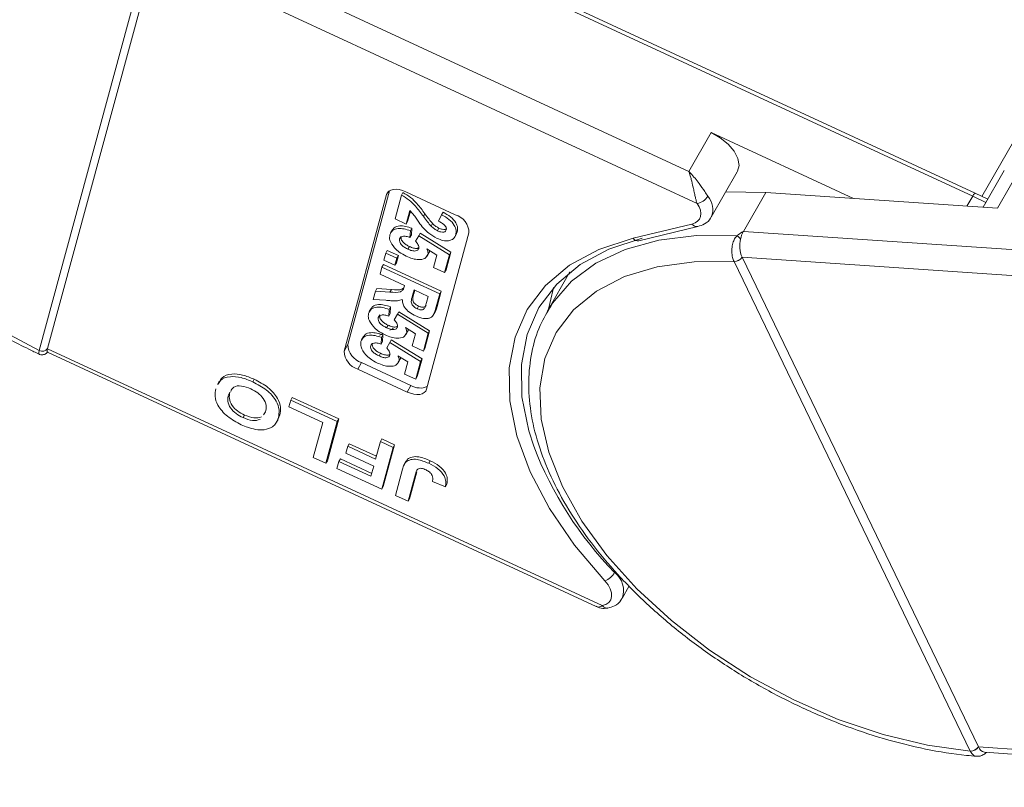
# Model space of a CAD drawing. Header units: millimetres. Extents: x 2471 to 3393, y -390 to 262.
# Tile 27 of 49: x 3008 to 3051, y 76 to 110. Entities that reach past the tile are written whole.
import ezdxf

# ---------------------------------------------------------------- set-up
doc = ezdxf.new("R2010")
doc.units = ezdxf.units.MM

msp = doc.modelspace()

# ---------------------------------------------------------------- linework, layer by layer
at = {"color": 7, "linetype": 'Continuous', "lineweight": 15}
for p, q in [((3050.17, 101.882), (3066.257, 129.882)), ((3037.379, 102.971), (3014.521, 113.568)), ((3013.706, 112.463), (3009.015, 95.147)), ((3009.381, 95.229), (3014.072, 112.544)), ((3014.072, 112.546), (3037.735, 101.575)), ((3027.384, 112.266), (3049.771, 101.887)), ((3049.878, 102.022), (3027.49, 112.401)), ((3038.355, 104.67), (3037.379, 102.971)), ((3038.355, 104.67), (3044.565, 101.791)), ((3050.857, 101.362), (3051.996, 103.344)), ((3038.356, 100.979), (3039.495, 102.961)), ((3051.151, 103.015), (3050.226, 101.405)), ((3022.326, 95.125), (3024.178, 101.961)), ((3022.488, 95.408), (3024.309, 102.13)), ((3024.247, 102.081), (3024.178, 101.961)), ((3024.549, 100.896), (3024.831, 101.939)), ((3024.831, 101.939), (3024.896, 102.052)), ((3025.021, 102.083), (3027.182, 101.081)), ((3040.733, 102.052), (3038.987, 102.076)), ((3039.757, 100.353), (3040.733, 102.052)), ((3050.857, 101.362), (3040.733, 102.052)), ((3049.522, 101.453), (3049.771, 101.887)), ((3049.771, 101.887), (3050.346, 101.613)), ((3050.429, 101.757), (3049.878, 102.022)), ((3025.194, 101.264), (3025.034, 100.671)), ((3025.221, 101.235), (3025.099, 100.785)), ((3025.786, 101.011), (3025.851, 101.124)), ((3026.45, 100.797), (3026.581, 101.082)), ((3026.581, 101.082), (3026.646, 101.195)), ((3025.034, 100.671), (3024.549, 100.896)), ((3025.034, 100.671), (3025.099, 100.785)), ((3026.127, 100.578), (3026.192, 100.691)), ((3037.515, 100.67), (3034.94, 100.049)), ((3024.435, 100.424), (3024.354, 100.282)), ((3025.22, 100.378), (3025.203, 100.087)), ((3025.203, 100.087), (3025.268, 100.2)), ((3025.22, 100.378), (3025.285, 100.491)), ((3025.285, 100.491), (3025.268, 100.2)), ((3025.582, 100.164), (3025.647, 100.277)), ((3025.647, 100.277), (3026.992, 99.447)), ((3027.779, 100.292), (3025.927, 93.455)), ((3026.402, 100.382), (3026.467, 100.496)), ((3027.154, 100.102), (3027.236, 100.244)), ((3027.203, 100.217), (3027.268, 100.33)), ((3027.268, 100.33), (3027.215, 100.237)), ((3035.197, 99.943), (3037.772, 100.564)), ((3061.288, 98.885), (3039.757, 100.353)), ((3024.749, 100.023), (3024.814, 100.136)), ((3025.45, 99.924), (3025.582, 100.164)), ((3025.582, 100.164), (3026.927, 99.333)), ((3024.061, 99.097), (3024.144, 99.403)), ((3024.144, 99.403), (3024.21, 99.517)), ((3024.144, 99.403), (3024.629, 99.179)), ((3024.21, 99.517), (3024.694, 99.292)), ((3025.115, 99.575), (3025.18, 99.688)), ((3026.375, 99.312), (3025.942, 99.583)), ((3025.948, 99.261), (3026.029, 99.403)), ((3025.984, 99.343), (3026.049, 99.456)), ((3026.051, 99.515), (3026.049, 99.456)), ((3026.232, 98.781), (3026.375, 99.312)), ((3026.927, 99.333), (3026.716, 98.556)), ((3026.992, 99.447), (3026.781, 98.67)), ((3026.927, 99.333), (3026.992, 99.447)), ((3023.978, 98.79), (3024.043, 98.903)), ((3024.043, 98.903), (3026.564, 97.734)), ((3024.546, 98.872), (3024.061, 99.097)), ((3024.629, 99.179), (3024.546, 98.872)), ((3024.546, 98.872), (3024.611, 98.985)), ((3024.694, 99.292), (3024.611, 98.985)), ((3024.629, 99.179), (3024.694, 99.292)), ((3039.351, 99.043), (3039.352, 99.04)), ((3039.352, 99.04), (3049.668, 77.645)), ((3039.703, 99.224), (3061.993, 97.704)), ((3039.704, 99.222), (3039.703, 99.224)), ((3050.02, 77.827), (3039.704, 99.222)), ((3023.895, 98.483), (3023.978, 98.79)), ((3024.962, 97.989), (3023.895, 98.483)), ((3023.978, 98.79), (3026.499, 97.621)), ((3026.716, 98.556), (3026.232, 98.781)), ((3026.716, 98.556), (3026.781, 98.67)), ((3032.187, 98.581), (3031.2, 96.863)), ((3023.596, 97.379), (3023.693, 97.737)), ((3023.693, 97.737), (3023.758, 97.851)), ((3023.693, 97.737), (3024.327, 97.699)), ((3023.758, 97.851), (3024.392, 97.812)), ((3024.327, 97.699), (3024.392, 97.812)), ((3024.943, 97.92), (3024.962, 97.989)), ((3025.382, 97.794), (3025.315, 97.547)), ((3025.315, 97.547), (3025.38, 97.66)), ((3025.413, 97.78), (3025.38, 97.66)), ((3025.996, 97.509), (3025.382, 97.794)), ((3026.499, 97.621), (3026.318, 96.952)), ((3026.564, 97.734), (3026.383, 97.065)), ((3026.499, 97.621), (3026.564, 97.734)), ((3024.147, 97.341), (3023.596, 97.379)), ((3025.925, 97.248), (3025.996, 97.509)), ((3023.504, 96.988), (3023.423, 96.847)), ((3024.289, 96.942), (3024.272, 96.651)), ((3024.272, 96.651), (3024.337, 96.764)), ((3024.289, 96.942), (3024.355, 97.055)), ((3024.355, 97.055), (3024.337, 96.764)), ((3024.519, 96.488), (3024.651, 96.728)), ((3024.651, 96.728), (3024.716, 96.842)), ((3024.651, 96.728), (3025.996, 95.898)), ((3024.716, 96.842), (3026.061, 96.011)), ((3025.513, 96.974), (3025.578, 97.087)), ((3026.218, 96.697), (3026.299, 96.838)), ((3026.318, 96.952), (3026.383, 97.065)), ((3031.35, 97.109), (3031.2, 96.863)), ((3023.818, 96.587), (3023.883, 96.701)), ((3023.993, 95.867), (3023.876, 95.814)), ((3024.184, 96.139), (3024.249, 96.253)), ((3024.48, 96.117), (3024.328, 96.034)), ((3025.445, 95.876), (3025.012, 96.148)), ((3025.017, 95.826), (3025.099, 95.967)), ((3025.053, 95.907), (3025.118, 96.02)), ((3025.121, 96.079), (3025.118, 96.02)), ((3025.301, 95.345), (3025.445, 95.876)), ((3025.996, 95.898), (3025.786, 95.121)), ((3026.061, 96.011), (3025.851, 95.234)), ((3025.996, 95.898), (3026.061, 96.011)), ((3023.172, 95.761), (3023.091, 95.62)), ((3023.486, 95.36), (3023.551, 95.474)), ((3023.957, 95.715), (3023.94, 95.424)), ((3023.94, 95.424), (3024.005, 95.537)), ((3023.957, 95.715), (3024.022, 95.828)), ((3024.022, 95.828), (3024.005, 95.537)), ((3024.187, 95.261), (3024.319, 95.501)), ((3024.319, 95.501), (3024.384, 95.615)), ((3024.319, 95.501), (3025.664, 94.671)), ((3024.384, 95.615), (3025.729, 94.784)), ((3009.015, 95.147), (3009.014, 95.145)), ((3009.37, 95.068), (3033.325, 83.962)), ((3009.381, 95.227), (3009.381, 95.229)), ((3033.597, 84), (3009.381, 95.227)), ((3022.488, 95.408), (3022.326, 95.125)), ((3023.852, 94.912), (3023.917, 95.026)), ((3025.786, 95.121), (3025.301, 95.345)), ((3025.786, 95.121), (3025.851, 95.234)), ((3023.085, 94.619), (3022.923, 94.335)), ((3025.246, 93.617), (3023.085, 94.619)), ((3025.112, 94.649), (3024.679, 94.921)), ((3024.685, 94.599), (3024.766, 94.74)), ((3024.72, 94.68), (3024.785, 94.793)), ((3024.788, 94.852), (3024.785, 94.793)), ((3024.968, 94.118), (3025.112, 94.649)), ((3025.664, 94.671), (3025.453, 93.894)), ((3025.729, 94.784), (3025.518, 94.007)), ((3025.664, 94.671), (3025.729, 94.784)), ((3025.084, 93.333), (3022.923, 94.335)), ((3016.874, 93.805), (3016.793, 93.663)), ((3018.336, 93.78), (3018.401, 93.893)), ((3025.453, 93.894), (3024.968, 94.118)), ((3025.453, 93.894), (3025.518, 94.007)), ((3017.273, 93.213), (3017.338, 93.327)), ((3025.246, 93.617), (3025.084, 93.333)), ((3019.914, 92.68), (3019.996, 92.984)), ((3019.996, 92.984), (3020.061, 93.097)), ((3019.996, 92.984), (3022.028, 92.042)), ((3020.061, 93.097), (3022.093, 92.155)), ((3018.802, 92.33), (3018.899, 92.465)), ((3021.391, 91.995), (3019.914, 92.68)), ((3017.913, 92.213), (3017.978, 92.326)), ((3019.365, 91.997), (3019.447, 92.138)), ((3019.522, 92.333), (3019.433, 92.127)), ((3019.457, 92.22), (3019.522, 92.333)), ((3022.028, 92.042), (3021.534, 90.219)), ((3022.093, 92.155), (3021.599, 90.332)), ((3022.028, 92.042), (3022.093, 92.155)), ((3020.98, 90.476), (3021.391, 91.995)), ((3023.703, 90.397), (3023.912, 91.168)), ((3023.912, 91.168), (3023.977, 91.282)), ((3023.912, 91.168), (3024.466, 90.911)), ((3023.977, 91.282), (3024.531, 91.025)), ((3022.402, 90.658), (3022.484, 90.962)), ((3022.484, 90.962), (3022.549, 91.075)), ((3022.484, 90.962), (3023.703, 90.397)), ((3022.549, 91.075), (3023.737, 90.525)), ((3024.466, 90.911), (3023.972, 89.088)), ((3024.531, 91.025), (3024.037, 89.202)), ((3024.466, 90.911), (3024.531, 91.025)), ((3021.534, 90.219), (3020.98, 90.476)), ((3021.534, 90.219), (3021.599, 90.332)), ((3022.014, 89.996), (3022.097, 90.3)), ((3022.097, 90.3), (3022.162, 90.413)), ((3022.097, 90.3), (3023.5, 89.649)), ((3022.162, 90.413), (3023.535, 89.777)), ((3023.621, 90.093), (3022.402, 90.658)), ((3025.034, 90.315), (3024.953, 90.173)), ((3025.03, 90.298), (3025.096, 90.394)), ((3025.031, 90.281), (3025.096, 90.394)), ((3026.02, 90.217), (3026.085, 90.33)), ((3023.972, 89.088), (3022.014, 89.996)), ((3023.5, 89.649), (3023.621, 90.093)), ((3024.563, 88.814), (3024.874, 89.964)), ((3025.502, 89.851), (3025.182, 88.671)), ((3025.437, 89.737), (3025.502, 89.851)), ((3025.437, 89.737), (3025.117, 88.558)), ((3026.746, 89.197), (3026.185, 89.43)), ((3023.972, 89.088), (3024.037, 89.202)), ((3026.746, 89.197), (3026.811, 89.31)), ((3025.117, 88.558), (3024.563, 88.814)), ((3025.117, 88.558), (3025.182, 88.671)), ((3034.465, 84.316), (3034.777, 84.858)), ((3050.021, 77.826), (3050.02, 77.827)), ((3072.831, 76.27), (3050.021, 77.826)), ((3049.668, 77.645), (3049.67, 77.643)), ((3050.292, 77.594), (3072.8, 76.059))]:
    msp.add_line(p, q, dxfattribs=at)
at = {"color": 7, "linetype": 'Continuous', "lineweight": 15, "flags": 128}
for points in [[(3009.015, 95.147), (3007.122, 96.147), (3005.319, 97.296), (3003.64, 98.573), (3002.12, 99.952), (3000.789, 101.404), (2999.673, 102.902), (2998.795, 104.416), (2998.171, 105.915), (2997.814, 107.37), (2997.732, 108.752), (2997.926, 110.033), (2998.392, 111.188), (2999.121, 112.194), (3000.098, 113.031), (3001.305, 113.681), (3002.716, 114.134), (3004.304, 114.378), (3006.037, 114.41), (3007.881, 114.229), (3009.8, 113.838), (3011.754, 113.246), (3013.706, 112.463)], [(3039.495, 102.961), (3039.504, 102.977), (3039.569, 103.237), (3039.518, 103.538), (3039.354, 103.857), (3039.09, 104.168), (3038.748, 104.447), (3038.355, 104.67)], [(3024.178, 101.961), (3024.216, 102.044), (3024.28, 102.11), (3024.368, 102.158), (3024.476, 102.186), (3024.6, 102.192), (3024.736, 102.176), (3024.879, 102.14), (3025.021, 102.083)], [(3037.735, 101.575), (3037.824, 101.424), (3037.88, 101.275), (3037.902, 101.133), (3037.89, 101.003), (3037.843, 100.888), (3037.763, 100.792), (3037.652, 100.719), (3037.515, 100.67)], [(3039.484, 100.165), (3037.71, 100.169), (3036.071, 99.966), (3034.597, 99.559), (3033.315, 98.957), (3032.25, 98.17), (3031.419, 97.213), (3031.35, 97.109)], [(3034.94, 100.049), (3033.45, 99.562), (3032.169, 98.873), (3031.12, 97.994), (3030.323, 96.942), (3029.792, 95.736), (3029.538, 94.397), (3029.564, 92.951), (3029.87, 91.424), (3030.451, 89.844), (3031.296, 88.24), (3032.389, 86.64), (3033.711, 85.076)], [(3030.606, 90.965), (3030.39, 91.638), (3030.091, 93.129), (3030.065, 94.541), (3030.314, 95.847), (3030.832, 97.025), (3031.61, 98.052), (3032.634, 98.91), (3033.884, 99.582), (3035.339, 100.058)], [(3049.668, 77.645), (3047.793, 77.903), (3045.857, 78.368), (3043.899, 79.03), (3041.958, 79.878), (3040.073, 80.894), (3038.28, 82.057), (3036.616, 83.345), (3035.114, 84.732), (3033.803, 86.191), (3032.71, 87.692), (3031.856, 89.205), (3031.258, 90.702), (3030.929, 92.151), (3030.875, 93.523), (3031.096, 94.793), (3031.589, 95.934), (3032.343, 96.924), (3033.344, 97.743), (3034.572, 98.374), (3036.002, 98.806), (3037.606, 99.029), (3039.352, 99.04)], [(3031.254, 96.958), (3031.453, 97.83), (3031.478, 97.909)], [(3009.381, 95.227), (3009.367, 95.171), (3009.36, 95.126), (3009.358, 95.094), (3009.363, 95.074), (3009.37, 95.068)], [(3025.927, 93.455), (3025.89, 93.373), (3025.825, 93.306), (3025.737, 93.258), (3025.629, 93.231), (3025.505, 93.225), (3025.369, 93.24), (3025.227, 93.277), (3025.084, 93.333)], [(3033.711, 85.076), (3033.849, 84.904), (3033.947, 84.729), (3034.001, 84.558), (3034.008, 84.398), (3033.969, 84.258), (3033.885, 84.141), (3033.759, 84.054), (3033.597, 84)]]:
    msp.add_lwpolyline(points, dxfattribs=at)
at = {"color": 7, "linetype": 'Continuous', "lineweight": 15}
for centre, radius, start, end in [((3037.636, 102.241), 0.673, 278.4878, 328.1799), ((3037.569, 101.315), 0.857, 336.8857, 41.7636), ((3050.011, 101.808), 0.252, 121.7971, 161.6667), ((3026.934, 100.273), 0.845, 1.2429, 72.9224), ((3037.728, 100.823), 0.262, 215.6467, 279.5651), ((3040.758, 99.8), 1.144, 151.0756, 169.0814), ((3035.155, 100.207), 0.267, 216.3125, 278.9018), ((3039.025, 99.547), 0.769, 37.6123, 53.4297), ((3040.91, 99.727), 1.308, 167.1961, 202.6179), ((3039.366, 99.446), 0.403, 267.8473, 326.6086), ((3039.367, 99.441), 0.402, 267.8861, 326.8884), ((3009.151, 95.394), 0.284, 241.3448, 323.9307), ((3009.152, 95.397), 0.284, 241.2882, 323.7724), ((3023.171, 95.143), 0.845, 181.2429, 252.9224), ((3023.334, 95.427), 0.845, 181.2429, 252.9224), ((3025.65, 94.306), 0.799, 239.6933, 292.7488), ((3045.824, 96.807), 16.301, 200.999, 224.2068), ((3033.39, 85.886), 0.871, 291.6254, 329.3125), ((3033.54, 84.658), 0.987, 339.8417, 52.5595), ((3033.809, 84.148), 0.258, 214.8432, 276.9296), ((3049.683, 78.047), 0.402, 267.8861, 326.8884), ((3049.684, 78.043), 0.4, 267.9175, 327.166), ((3050.354, 77.942), 0.353, 199.1584, 259.7544)]:
    msp.add_arc(centre, radius, start, end, dxfattribs=at)
for points, knots in [([(2998.319, 112.576), (2998.171, 112.361), (2997.794, 111.811), (2997.437, 110.784), (2997.228, 109.542), (2997.259, 108.218), (2997.52, 106.834), (2998.011, 105.405), (2998.725, 103.956), (2999.651, 102.511), (3000.773, 101.094), (3002.07, 99.729), (3003.521, 98.436), (3005.102, 97.234), (3006.79, 96.146), (3008.11, 95.415), (3008.858, 95.061), (3009.005, 94.991)], [0, 0, 0, 0, 0.044628, 0.114325, 0.184062, 0.254492, 0.325936, 0.398283, 0.471194, 0.544346, 0.617504, 0.690587, 0.763581, 0.836503, 0.909381, 0.982247, 1, 1, 1, 1]), ([(3037.379, 102.971), (3037.38, 102.969), (3037.387, 102.963), (3037.409, 102.941), (3037.435, 102.914), (3037.582, 102.757), (3037.802, 102.486), (3038.045, 102.127), (3038.163, 101.953), (3038.208, 101.886)], [0, 0, 0, 0, 0.0050875, 0.0203691, 0.0708073, 0.0890863, 0.5003107, 0.809226, 1, 1, 1, 1]), ([(3037.735, 101.575), (3037.724, 101.613), (3037.7, 101.69), (3037.663, 101.839), (3037.623, 102.017), (3037.589, 102.173), (3037.543, 102.377), (3037.498, 102.569), (3037.447, 102.756), (3037.421, 102.841), (3037.406, 102.888), (3037.398, 102.915), (3037.39, 102.938), (3037.385, 102.953), (3037.382, 102.961), (3037.38, 102.967), (3037.379, 102.969), (3037.379, 102.971)], [0, 0, 0, 0, 0.101029, 0.204946, 0.337168, 0.474297, 0.5162, 0.743651, 0.85309, 0.914248, 0.93217, 0.960137, 0.976545, 0.986194, 0.994698, 0.995932, 1, 1, 1, 1]), ([(3024.831, 101.939), (3024.947, 101.869), (3025.179, 101.728), (3025.499, 101.401), (3025.677, 101.159), (3025.786, 101.011)], [0, 0, 0, 0, 0.2795508, 0.5593318, 1, 1, 1, 1]), ([(3024.896, 102.052), (3025.012, 101.982), (3025.244, 101.841), (3025.564, 101.514), (3025.742, 101.272), (3025.851, 101.124)], [0, 0, 0, 0, 0.279551, 0.559332, 1, 1, 1, 1]), ([(3025.794, 100.493), (3025.724, 100.58), (3025.608, 100.724), (3025.469, 100.927), (3025.351, 101.1), (3025.247, 101.209), (3025.194, 101.264)], [0, 0, 0, 0, 0.3399849, 0.5601859, 0.7803799, 1, 1, 1, 1]), ([(3025.851, 101.124), (3025.91, 101.043), (3026.016, 100.897), (3026.138, 100.754), (3026.192, 100.691)], [0, 0, 0, 0, 0.560235, 1, 1, 1, 1]), ([(3026.581, 101.082), (3026.694, 101.017), (3026.918, 100.889), (3027.15, 100.633), (3027.231, 100.399), (3027.212, 100.278), (3027.203, 100.217)], [0, 0, 0, 0, 0.2807519, 0.5589701, 0.7792745, 1, 1, 1, 1]), ([(3026.646, 101.195), (3026.759, 101.131), (3026.983, 101.002), (3027.215, 100.746), (3027.297, 100.512), (3027.277, 100.391), (3027.268, 100.33)], [0, 0, 0, 0, 0.2807519, 0.5589701, 0.7792745, 1, 1, 1, 1]), ([(3025.786, 101.011), (3025.845, 100.929), (3025.951, 100.784), (3026.073, 100.641), (3026.127, 100.578)], [0, 0, 0, 0, 0.560235, 1, 1, 1, 1]), ([(3026.192, 100.691), (3026.238, 100.649), (3026.32, 100.574), (3026.422, 100.519), (3026.467, 100.496)], [0, 0, 0, 0, 0.5601166, 1, 1, 1, 1]), ([(3026.784, 100.418), (3026.788, 100.442), (3026.795, 100.488), (3026.759, 100.573), (3026.65, 100.69), (3026.533, 100.753), (3026.45, 100.797)], [0, 0, 0, 0, 0.187236, 0.374084, 0.560696, 1, 1, 1, 1]), ([(3037.772, 100.564), (3037.868, 100.597), (3038.082, 100.671), (3038.297, 100.834), (3038.342, 100.973), (3038.35, 100.995)], [0, 0, 0, 0, 0.409638, 0.905723, 1, 1, 1, 1]), ([(3024.533, 99.627), (3024.446, 99.743), (3024.289, 99.95), (3024.314, 100.127), (3024.325, 100.205)], [0, 0, 0, 0, 0.558353, 1, 1, 1, 1]), ([(3024.325, 100.205), (3024.355, 100.274), (3024.414, 100.412), (3024.66, 100.49), (3024.943, 100.471), (3025.128, 100.409), (3025.22, 100.378)], [0, 0, 0, 0, 0.279948, 0.559031, 0.779331, 1, 1, 1, 1]), ([(3024.443, 100.401), (3024.461, 100.438), (3024.511, 100.543), (3024.727, 100.602), (3025.008, 100.584), (3025.193, 100.522), (3025.285, 100.491)], [0, 0, 0, 0, 0.178533, 0.496922, 0.748251, 1, 1, 1, 1]), ([(3026.384, 100.045), (3026.258, 100.116), (3026.031, 100.242), (3025.866, 100.416), (3025.794, 100.493)], [0, 0, 0, 0, 0.558458, 1, 1, 1, 1]), ([(3026.127, 100.578), (3026.173, 100.536), (3026.255, 100.461), (3026.357, 100.406), (3026.402, 100.382)], [0, 0, 0, 0, 0.560117, 1, 1, 1, 1]), ([(3027.203, 100.217), (3027.177, 100.151), (3027.125, 100.02), (3026.911, 99.932), (3026.645, 99.941), (3026.471, 100.011), (3026.384, 100.045)], [0, 0, 0, 0, 0.280568, 0.55975, 0.779795, 1, 1, 1, 1]), ([(3026.402, 100.382), (3026.45, 100.362), (3026.546, 100.321), (3026.676, 100.312), (3026.758, 100.351), (3026.775, 100.396), (3026.784, 100.418)], [0, 0, 0, 0, 0.280664, 0.559461, 0.779366, 1, 1, 1, 1]), ([(3026.467, 100.496), (3026.515, 100.475), (3026.61, 100.435), (3026.744, 100.423), (3026.793, 100.455), (3026.814, 100.469)], [0, 0, 0, 0, 0.360118, 0.717842, 1, 1, 1, 1]), ([(3039.757, 100.353), (3039.756, 100.353), (3039.678, 100.303), (3039.584, 100.243), (3039.499, 100.177), (3039.484, 100.165)], [0, 0, 0, 0, 0.012087, 0.82463, 1, 1, 1, 1]), ([(3024.749, 100.023), (3024.745, 99.981), (3024.738, 99.896), (3024.832, 99.754), (3024.971, 99.647), (3025.067, 99.599), (3025.115, 99.575)], [0, 0, 0, 0, 0.279573, 0.558664, 0.778923, 1, 1, 1, 1]), ([(3025.203, 100.087), (3025.146, 100.106), (3025.031, 100.143), (3024.888, 100.14), (3024.785, 100.1), (3024.761, 100.049), (3024.749, 100.023)], [0, 0, 0, 0, 0.2802995, 0.5599611, 0.7800424, 1, 1, 1, 1]), ([(3024.814, 100.136), (3024.81, 100.094), (3024.803, 100.01), (3024.897, 99.868), (3025.036, 99.76), (3025.132, 99.712), (3025.18, 99.688)], [0, 0, 0, 0, 0.279573, 0.558664, 0.778923, 1, 1, 1, 1]), ([(3025.583, 99.611), (3025.586, 99.637), (3025.593, 99.689), (3025.55, 99.799), (3025.488, 99.877), (3025.45, 99.924)], [0, 0, 0, 0, 0.279963, 0.560065, 1, 1, 1, 1]), ([(3039.484, 100.165), (3039.464, 100.144), (3039.404, 100.08), (3039.324, 99.934), (3039.262, 99.715), (3039.247, 99.46), (3039.278, 99.222), (3039.328, 99.098), (3039.351, 99.043)], [0, 0, 0, 0, 0.0736104, 0.2252813, 0.4127189, 0.6160541, 0.826783, 1, 1, 1, 1]), ([(3025.042, 99.263), (3024.935, 99.32), (3024.743, 99.421), (3024.597, 99.564), (3024.533, 99.627)], [0, 0, 0, 0, 0.559534, 1, 1, 1, 1]), ([(3025.984, 99.343), (3025.948, 99.278), (3025.878, 99.147), (3025.604, 99.104), (3025.314, 99.149), (3025.133, 99.225), (3025.042, 99.263)], [0, 0, 0, 0, 0.2790069, 0.5586194, 0.7790735, 1, 1, 1, 1]), ([(3025.115, 99.575), (3025.173, 99.55), (3025.288, 99.501), (3025.446, 99.486), (3025.549, 99.53), (3025.572, 99.584), (3025.583, 99.611)], [0, 0, 0, 0, 0.280898, 0.55946, 0.779497, 1, 1, 1, 1]), ([(3025.18, 99.688), (3025.237, 99.664), (3025.352, 99.615), (3025.515, 99.597), (3025.577, 99.634), (3025.604, 99.65)], [0, 0, 0, 0, 0.360358, 0.71772, 1, 1, 1, 1]), ([(3025.942, 99.583), (3025.963, 99.535), (3025.999, 99.449), (3025.988, 99.375), (3025.984, 99.343)], [0, 0, 0, 0, 0.559888, 1, 1, 1, 1]), ([(3024.327, 97.699), (3024.495, 97.685), (3024.73, 97.667), (3024.91, 97.79), (3024.932, 97.876), (3024.943, 97.92)], [0, 0, 0, 0, 0.561022, 0.779295, 1, 1, 1, 1]), ([(3024.392, 97.812), (3024.566, 97.794), (3024.791, 97.772), (3024.906, 97.868), (3024.932, 97.89)], [0, 0, 0, 0, 0.777127, 1, 1, 1, 1]), ([(3025.38, 97.66), (3025.351, 97.572), (3025.314, 97.462), (3025.334, 97.305), (3025.386, 97.219), (3025.472, 97.141), (3025.543, 97.105), (3025.578, 97.087)], [0, 0, 0, 0, 0.5009624, 0.6257853, 0.7504363, 0.8750317, 1, 1, 1, 1]), ([(3023.512, 96.965), (3023.53, 97.002), (3023.58, 97.107), (3023.796, 97.166), (3024.077, 97.148), (3024.262, 97.086), (3024.355, 97.055)], [0, 0, 0, 0, 0.178533, 0.496922, 0.748251, 1, 1, 1, 1]), ([(3024.867, 97.378), (3024.799, 97.355), (3024.687, 97.316), (3024.491, 97.315), (3024.321, 97.325), (3024.205, 97.335), (3024.147, 97.341)], [0, 0, 0, 0, 0.339579, 0.559591, 0.779787, 1, 1, 1, 1]), ([(3025.452, 96.656), (3025.356, 96.707), (3025.165, 96.808), (3024.963, 97.018), (3024.874, 97.215), (3024.869, 97.324), (3024.867, 97.378)], [0, 0, 0, 0, 0.279954, 0.558933, 0.779174, 1, 1, 1, 1]), ([(3025.315, 97.547), (3025.286, 97.459), (3025.249, 97.349), (3025.269, 97.191), (3025.321, 97.106), (3025.407, 97.028), (3025.478, 96.992), (3025.513, 96.974)], [0, 0, 0, 0, 0.500962, 0.625785, 0.750436, 0.875032, 1, 1, 1, 1]), ([(3025.851, 97.008), (3025.867, 97.052), (3025.894, 97.131), (3025.916, 97.212), (3025.925, 97.248)], [0, 0, 0, 0, 0.559921, 1, 1, 1, 1]), ([(3023.603, 96.191), (3023.515, 96.307), (3023.358, 96.515), (3023.383, 96.691), (3023.395, 96.769)], [0, 0, 0, 0, 0.558353, 1, 1, 1, 1]), ([(3023.395, 96.769), (3023.424, 96.838), (3023.483, 96.976), (3023.729, 97.054), (3024.012, 97.035), (3024.197, 96.973), (3024.289, 96.942)], [0, 0, 0, 0, 0.279948, 0.559031, 0.779331, 1, 1, 1, 1]), ([(3026.318, 96.952), (3026.297, 96.88), (3026.254, 96.737), (3026.143, 96.581), (3025.962, 96.538), (3025.747, 96.544), (3025.57, 96.612), (3025.452, 96.656)], [0, 0, 0, 0, 0.2511432, 0.5005272, 0.6257353, 0.7510496, 1, 1, 1, 1]), ([(3025.513, 96.974), (3025.555, 96.957), (3025.638, 96.923), (3025.778, 96.923), (3025.824, 96.976), (3025.851, 97.008)], [0, 0, 0, 0, 0.281129, 0.561183, 1, 1, 1, 1]), ([(3025.578, 97.087), (3025.62, 97.07), (3025.703, 97.036), (3025.843, 97.036), (3025.889, 97.089), (3025.916, 97.122)], [0, 0, 0, 0, 0.281129, 0.561183, 1, 1, 1, 1]), ([(3026.383, 97.065), (3026.369, 96.988), (3026.353, 96.9), (3026.292, 96.837), (3026.284, 96.829)], [0, 0, 0, 0, 0.866817, 1, 1, 1, 1]), ([(3031.38, 97.124), (3031.205, 96.835), (3030.817, 96.2), (3030.489, 95.075), (3030.349, 93.809), (3030.446, 92.466), (3030.772, 91.067), (3031.328, 89.629), (3032.105, 88.178), (3033.089, 86.739), (3034.263, 85.335), (3035.606, 83.989), (3037.097, 82.72), (3038.711, 81.549), (3040.424, 80.491), (3042.21, 79.565), (3044.04, 78.784), (3045.887, 78.159), (3047.721, 77.707), (3049.07, 77.487), (3049.793, 77.429), (3049.936, 77.418)], [0, 0, 0, 0, 0.044357, 0.097679, 0.151162, 0.205282, 0.260184, 0.31571, 0.371591, 0.427601, 0.483582, 0.5395, 0.595352, 0.651155, 0.70693, 0.762704, 0.818498, 0.874337, 0.930246, 0.986253, 1, 1, 1, 1]), ([(3023.818, 96.587), (3023.815, 96.545), (3023.808, 96.461), (3023.901, 96.319), (3024.04, 96.211), (3024.136, 96.163), (3024.184, 96.139)], [0, 0, 0, 0, 0.279573, 0.558664, 0.778923, 1, 1, 1, 1]), ([(3024.272, 96.651), (3024.215, 96.67), (3024.101, 96.708), (3023.957, 96.704), (3023.855, 96.665), (3023.83, 96.613), (3023.818, 96.587)], [0, 0, 0, 0, 0.2803, 0.559961, 0.780042, 1, 1, 1, 1]), ([(3023.883, 96.701), (3023.88, 96.658), (3023.873, 96.574), (3023.966, 96.432), (3024.105, 96.324), (3024.201, 96.277), (3024.249, 96.253)], [0, 0, 0, 0, 0.279573, 0.558664, 0.778923, 1, 1, 1, 1]), ([(3024.652, 96.175), (3024.656, 96.201), (3024.662, 96.254), (3024.62, 96.364), (3024.557, 96.441), (3024.519, 96.488)], [0, 0, 0, 0, 0.2799631, 0.5600652, 1, 1, 1, 1]), ([(3023.179, 95.738), (3023.197, 95.775), (3023.248, 95.88), (3023.464, 95.939), (3023.745, 95.921), (3023.93, 95.859), (3024.022, 95.828)], [0, 0, 0, 0, 0.178533, 0.496922, 0.748251, 1, 1, 1, 1]), ([(3024.112, 95.828), (3024.004, 95.884), (3023.812, 95.985), (3023.667, 96.128), (3023.603, 96.191)], [0, 0, 0, 0, 0.559534, 1, 1, 1, 1]), ([(3025.053, 95.907), (3025.018, 95.842), (3024.947, 95.712), (3024.674, 95.669), (3024.384, 95.713), (3024.202, 95.789), (3024.112, 95.828)], [0, 0, 0, 0, 0.279007, 0.558619, 0.779074, 1, 1, 1, 1]), ([(3024.184, 96.139), (3024.242, 96.114), (3024.357, 96.065), (3024.516, 96.051), (3024.619, 96.094), (3024.641, 96.148), (3024.652, 96.175)], [0, 0, 0, 0, 0.280898, 0.55946, 0.779497, 1, 1, 1, 1]), ([(3024.249, 96.253), (3024.307, 96.228), (3024.422, 96.179), (3024.584, 96.162), (3024.646, 96.198), (3024.674, 96.214)], [0, 0, 0, 0, 0.360358, 0.71772, 1, 1, 1, 1]), ([(3025.012, 96.148), (3025.032, 96.099), (3025.068, 96.013), (3025.057, 95.939), (3025.053, 95.907)], [0, 0, 0, 0, 0.559888, 1, 1, 1, 1]), ([(3023.27, 94.964), (3023.183, 95.08), (3023.026, 95.288), (3023.051, 95.464), (3023.062, 95.542)], [0, 0, 0, 0, 0.558353, 1, 1, 1, 1]), ([(3023.062, 95.542), (3023.092, 95.611), (3023.151, 95.749), (3023.397, 95.827), (3023.68, 95.808), (3023.865, 95.746), (3023.957, 95.715)], [0, 0, 0, 0, 0.279948, 0.559031, 0.779331, 1, 1, 1, 1]), ([(3023.94, 95.424), (3023.882, 95.443), (3023.768, 95.481), (3023.625, 95.477), (3023.522, 95.438), (3023.498, 95.386), (3023.486, 95.36)], [0, 0, 0, 0, 0.2803, 0.559961, 0.780042, 1, 1, 1, 1]), ([(3023.551, 95.474), (3023.547, 95.431), (3023.54, 95.347), (3023.634, 95.205), (3023.773, 95.097), (3023.869, 95.05), (3023.917, 95.026)], [0, 0, 0, 0, 0.2795727, 0.5586639, 0.7789233, 1, 1, 1, 1]), ([(3009.014, 95.145), (3009.013, 95.139), (3008.998, 95.084), (3008.983, 95.011), (3009, 95.001), (3009.007, 94.997)], [0, 0, 0, 0, 0.060856, 0.614943, 1, 1, 1, 1]), ([(3009.005, 94.992), (3009.014, 94.986), (3009.05, 94.963), (3009.124, 94.956), (3009.207, 94.966), (3009.272, 94.992), (3009.33, 95.026), (3009.365, 95.054), (3009.395, 95.074), (3009.4, 95.077)], [0, 0, 0, 0, 0.055232, 0.245857, 0.406265, 0.550708, 0.703342, 0.955039, 1, 1, 1, 1]), ([(3023.486, 95.36), (3023.482, 95.318), (3023.475, 95.234), (3023.569, 95.092), (3023.708, 94.984), (3023.804, 94.936), (3023.852, 94.912)], [0, 0, 0, 0, 0.279573, 0.558664, 0.778923, 1, 1, 1, 1]), ([(3023.917, 95.026), (3023.974, 95.001), (3024.089, 94.952), (3024.252, 94.934), (3024.314, 94.971), (3024.341, 94.987)], [0, 0, 0, 0, 0.3603575, 0.7177197, 1, 1, 1, 1]), ([(3024.32, 94.948), (3024.323, 94.974), (3024.33, 95.027), (3024.287, 95.137), (3024.225, 95.214), (3024.187, 95.261)], [0, 0, 0, 0, 0.279963, 0.560065, 1, 1, 1, 1]), ([(3023.779, 94.601), (3023.672, 94.657), (3023.48, 94.758), (3023.334, 94.901), (3023.27, 94.964)], [0, 0, 0, 0, 0.559534, 1, 1, 1, 1]), ([(3024.72, 94.68), (3024.685, 94.615), (3024.615, 94.485), (3024.341, 94.442), (3024.051, 94.486), (3023.87, 94.562), (3023.779, 94.601)], [0, 0, 0, 0, 0.2790069, 0.5586194, 0.7790735, 1, 1, 1, 1]), ([(3023.852, 94.912), (3023.91, 94.887), (3024.025, 94.838), (3024.183, 94.824), (3024.286, 94.867), (3024.309, 94.921), (3024.32, 94.948)], [0, 0, 0, 0, 0.280898, 0.55946, 0.779497, 1, 1, 1, 1]), ([(3024.679, 94.921), (3024.699, 94.872), (3024.736, 94.786), (3024.725, 94.712), (3024.72, 94.68)], [0, 0, 0, 0, 0.5598879, 1, 1, 1, 1]), ([(3016.827, 93.662), (3016.854, 93.722), (3016.937, 93.905), (3017.301, 94.031), (3017.828, 93.99), (3018.167, 93.85), (3018.336, 93.78)], [0, 0, 0, 0, 0.157178, 0.483948, 0.741611, 1, 1, 1, 1]), ([(3016.892, 93.776), (3016.919, 93.835), (3017.002, 94.018), (3017.366, 94.145), (3017.893, 94.103), (3018.232, 93.963), (3018.401, 93.893)], [0, 0, 0, 0, 0.157178, 0.483948, 0.741611, 1, 1, 1, 1]), ([(3018.336, 93.78), (3018.546, 93.669), (3018.965, 93.447), (3019.374, 92.973), (3019.515, 92.549), (3019.476, 92.33), (3019.457, 92.22)], [0, 0, 0, 0, 0.279942, 0.558704, 0.779045, 1, 1, 1, 1]), ([(3018.401, 93.893), (3018.611, 93.782), (3019.03, 93.56), (3019.439, 93.087), (3019.58, 92.662), (3019.541, 92.443), (3019.522, 92.333)], [0, 0, 0, 0, 0.279942, 0.558704, 0.779045, 1, 1, 1, 1]), ([(3017.838, 91.906), (3017.627, 92.018), (3017.205, 92.243), (3016.798, 92.722), (3016.662, 93.148), (3016.701, 93.369), (3016.721, 93.479)], [0, 0, 0, 0, 0.279831, 0.558669, 0.779006, 1, 1, 1, 1]), ([(3017.338, 93.327), (3017.32, 93.238), (3017.286, 93.062), (3017.4, 92.76), (3017.663, 92.492), (3017.873, 92.382), (3017.978, 92.326)], [0, 0, 0, 0, 0.281087, 0.560013, 0.779691, 1, 1, 1, 1]), ([(3018.255, 93.475), (3018.116, 93.527), (3017.838, 93.63), (3017.479, 93.581), (3017.409, 93.428), (3017.376, 93.356)], [0, 0, 0, 0, 0.3453445, 0.690425, 1, 1, 1, 1]), ([(3018.899, 92.465), (3018.916, 92.554), (3018.949, 92.732), (3018.828, 93.036), (3018.571, 93.306), (3018.36, 93.419), (3018.255, 93.475)], [0, 0, 0, 0, 0.281021, 0.560116, 0.779939, 1, 1, 1, 1]), ([(3017.273, 93.213), (3017.255, 93.125), (3017.221, 92.948), (3017.335, 92.646), (3017.598, 92.379), (3017.808, 92.268), (3017.913, 92.213)], [0, 0, 0, 0, 0.281087, 0.560013, 0.779691, 1, 1, 1, 1]), ([(3017.913, 92.213), (3018.056, 92.157), (3018.341, 92.046), (3018.553, 92.105), (3018.659, 92.134)], [0, 0, 0, 0, 0.500606, 1, 1, 1, 1]), ([(3017.978, 92.326), (3018.121, 92.271), (3018.406, 92.16), (3018.618, 92.218), (3018.724, 92.247)], [0, 0, 0, 0, 0.5006061, 1, 1, 1, 1]), ([(3019.457, 92.22), (3019.429, 92.133), (3019.379, 91.977), (3019.256, 91.866), (3019.202, 91.816)], [0, 0, 0, 0, 0.560171, 1, 1, 1, 1]), ([(3018.464, 91.696), (3018.347, 91.724), (3018.139, 91.773), (3017.93, 91.865), (3017.838, 91.906)], [0, 0, 0, 0, 0.559564, 1, 1, 1, 1]), ([(3019.202, 91.816), (3019.091, 91.759), (3018.892, 91.656), (3018.595, 91.684), (3018.464, 91.696)], [0, 0, 0, 0, 0.559956, 1, 1, 1, 1]), ([(3024.874, 89.964), (3024.893, 90.029), (3024.926, 90.146), (3024.999, 90.24), (3025.031, 90.281)], [0, 0, 0, 0, 0.560294, 1, 1, 1, 1]), ([(3025.031, 90.281), (3025.093, 90.321), (3025.216, 90.4), (3025.574, 90.4), (3025.851, 90.286), (3026.02, 90.217)], [0, 0, 0, 0, 0.280122, 0.560355, 1, 1, 1, 1]), ([(3025.096, 90.394), (3025.158, 90.434), (3025.281, 90.513), (3025.639, 90.513), (3025.916, 90.4), (3026.085, 90.33)], [0, 0, 0, 0, 0.280122, 0.560355, 1, 1, 1, 1]), ([(3026.085, 90.33), (3026.224, 90.259), (3026.501, 90.116), (3026.776, 89.802), (3026.85, 89.526), (3026.824, 89.382), (3026.811, 89.31)], [0, 0, 0, 0, 0.280246, 0.558416, 0.778827, 1, 1, 1, 1]), ([(3025.902, 89.93), (3025.835, 89.958), (3025.733, 90), (3025.609, 90.001), (3025.487, 89.93), (3025.459, 89.823), (3025.437, 89.737)], [0, 0, 0, 0, 0.249396, 0.374426, 0.499454, 1, 1, 1, 1]), ([(3026.172, 89.692), (3026.157, 89.718), (3026.127, 89.77), (3026.037, 89.858), (3025.953, 89.903), (3025.902, 89.93)], [0, 0, 0, 0, 0.2806722, 0.5608436, 1, 1, 1, 1]), ([(3026.02, 90.217), (3026.159, 90.145), (3026.436, 90.002), (3026.711, 89.689), (3026.785, 89.412), (3026.759, 89.269), (3026.746, 89.197)], [0, 0, 0, 0, 0.280246, 0.558416, 0.778827, 1, 1, 1, 1]), ([(3026.185, 89.43), (3026.194, 89.476), (3026.21, 89.557), (3026.183, 89.651), (3026.172, 89.692)], [0, 0, 0, 0, 0.561018, 1, 1, 1, 1]), ([(3033.84, 83.892), (3033.938, 83.921), (3034.157, 83.986), (3034.382, 84.148), (3034.44, 84.295), (3034.452, 84.325)], [0, 0, 0, 0, 0.390777, 0.871966, 1, 1, 1, 1]), ([(3033.329, 83.964), (3033.425, 83.923), (3033.588, 83.856), (3033.767, 83.89), (3033.84, 83.903)], [0, 0, 0, 0, 0.59559, 1, 1, 1, 1]), ([(3033.332, 83.978), (3033.368, 83.958), (3033.448, 83.914), (3033.544, 83.97), (3033.597, 84)], [0, 0, 0, 0, 0.449421, 1, 1, 1, 1]), ([(3049.67, 77.643), (3049.673, 77.636), (3049.707, 77.567), (3049.788, 77.47), (3049.879, 77.406), (3049.933, 77.416), (3049.936, 77.416)], [0, 0, 0, 0, 0.050764, 0.512971, 0.975096, 1, 1, 1, 1]), ([(3049.944, 77.425), (3049.979, 77.42), (3050.072, 77.408), (3050.223, 77.472), (3050.324, 77.541), (3050.382, 77.586), (3050.384, 77.587)], [0, 0, 0, 0, 0.215824, 0.57769, 0.986897, 1, 1, 1, 1])]:
    msp.add_open_spline(points, degree=3, knots=knots, dxfattribs=at)

doc.saveas('drawing.dxf')
